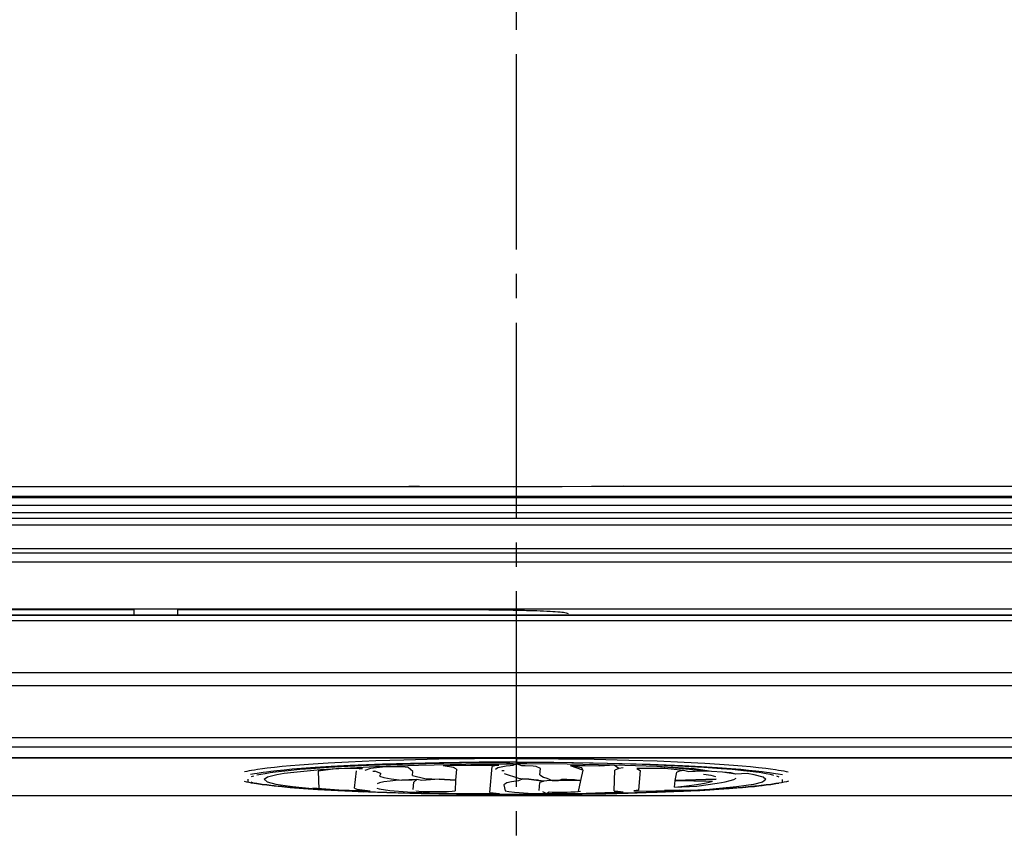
# Model space of a CAD drawing. Header units: millimetres. Extents: x -380.3 to -282.2, y 219.2 to 245.7.
# Tile 24 of 44: x -333.3 to -329.2, y 228 to 231.3. Entities that reach past the tile are written whole.
import ezdxf

# ---------------------------------------------------------------- set-up
doc = ezdxf.new("R2010")
doc.units = ezdxf.units.MM
doc.linetypes.add('DOT_CENTER', pattern=[14, 12, -1, 0, -1])
doc.layers.add('1', color=7, linetype='Continuous')

# ---------------------------------------------------------------- blocks, each defined once
blk = doc.blocks.new('L5_80104_0_Aufhaengezapfen_S130-04-00-04_1__33', base_point=(-4982.626, 3553.226))
at = {"layer": '1', "color": 2, "linetype": 'DOT_CENTER'}
blk.add_line((-4968.626, 3290.161), (-4968.626, 3685.053), dxfattribs=at)
blk = doc.blocks.new('SET-Zapfen-M40__34', base_point=(-4982.626, 3553.226))
blk.add_blockref('L5_80104_0_Aufhaengezapfen_S130-04-00-04_1__33', (-4982.626, 3553.226))
blk = doc.blocks.new('Haltebuegel-kurz', base_point=(-5659.126, 3437.726))
blk.add_blockref('SET-Zapfen-M40__34', (-4982.626, 3553.226))
blk = doc.blocks.new('Gehaeusedeckel-oben__35', base_point=(-5589.126, 3364.676))
at = {"color": 7, "linetype": 'Continuous'}
blk.add_line((-4366.112, 3435.956), (-5571.141, 3435.956), dxfattribs=at)
at = {"color": 1, "linetype": 'Continuous'}
blk.add_line((-4366.112, 3435.956), (-5571.141, 3435.956), dxfattribs=at)
blk = doc.blocks.new('Skypanel-Logo-max__36', base_point=(-5155.626, 3431.248))
at = {"color": 7, "linetype": 'Continuous'}
for p, q in [((-5017.708, 3433.093), (-4919.545, 3433.093)), ((-4992.103, 3433.022), (-5003.224, 3433.022)), ((-4992.103, 3432.707), (-4992.103, 3433.022)), ((-4989.434, 3433.022), (-4989.434, 3432.68)), ((-4972.098, 3433.022), (-4989.434, 3433.022))]:
    blk.add_line(p, q, dxfattribs=at)
blk.add_spline([(-4965.425, 3432.789), (-4965.554, 3432.823), (-4965.933, 3432.878), (-4966.55, 3432.918), (-4967.38, 3432.953), (-4968.391, 3432.982), (-4969.544, 3433.004), (-4970.796, 3433.017), (-4972.098, 3433.022)], degree=3, dxfattribs=at)
blk = doc.blocks.new('Remoteaufnahme__38', base_point=(-5057.787, 3414.396))
at = {"color": 7, "linetype": 'Continuous'}
for p, q in [((-5014.944, 3432.696), (-4922.309, 3432.696)), ((-4925.24, 3423.94), (-5012.012, 3423.94)), ((-4985.333, 3422.495), (-4985.201, 3422.464)), ((-4985.201, 3422.464), (-4985.056, 3422.435)), ((-4985.056, 3422.435), (-4984.9, 3422.405)), ((-4952.196, 3422.435), (-4952.353, 3422.405)), ((-4952.052, 3422.464), (-4952.196, 3422.435)), ((-4951.92, 3422.495), (-4952.052, 3422.464)), ((-4984.9, 3422.405), (-4984.732, 3422.376)), ((-4984.553, 3422.348), (-4984.732, 3422.376)), ((-4984.732, 3422.376), (-4984.553, 3422.348)), ((-4984.245, 3422.304), (-4984.553, 3422.348)), ((-4984.553, 3422.348), (-4984.245, 3422.304)), ((-4983.953, 3422.266), (-4984.245, 3422.304)), ((-4984.245, 3422.304), (-4983.953, 3422.266)), ((-4983.712, 3422.23), (-4983.953, 3422.266)), ((-4983.953, 3422.266), (-4983.506, 3422.215)), ((-4983.506, 3422.215), (-4983.712, 3422.23)), ((-4983.25, 3422.181), (-4983.506, 3422.215)), ((-4983.506, 3422.215), (-4983.025, 3422.166)), ((-4983.025, 3422.166), (-4983.25, 3422.181)), ((-4982.713, 3422.13), (-4983.025, 3422.166)), ((-4983.025, 3422.166), (-4982.513, 3422.119)), ((-4982.513, 3422.119), (-4982.713, 3422.13)), ((-4982.148, 3422.082), (-4982.513, 3422.119)), ((-4982.513, 3422.119), (-4981.693, 3422.053)), ((-4981.916, 3422.064), (-4982.148, 3422.082)), ((-4981.693, 3422.053), (-4981.916, 3422.064)), ((-4981.352, 3422.023), (-4981.693, 3422.053)), ((-4981.693, 3422.053), (-4980.82, 3421.994)), ((-4980.82, 3421.994), (-4981.352, 3422.023)), ((-4980.465, 3421.965), (-4980.82, 3421.994)), ((-4980.82, 3421.994), (-4979.587, 3421.922)), ((-4979.891, 3421.933), (-4980.465, 3421.965)), ((-4979.258, 3421.9), (-4979.891, 3421.933)), ((-4979.587, 3421.922), (-4978.287, 3421.861)), ((-4978.609, 3421.869), (-4979.258, 3421.9)), ((-4977.946, 3421.84), (-4978.609, 3421.869)), ((-4978.287, 3421.861), (-4976.591, 3421.797)), ((-4977.271, 3421.814), (-4977.946, 3421.84)), ((-4958.965, 3421.861), (-4960.661, 3421.797)), ((-4959.982, 3421.814), (-4958.965, 3421.861)), ((-4957.666, 3421.922), (-4958.965, 3421.861)), ((-4958.965, 3421.861), (-4958.361, 3421.882)), ((-4958.361, 3421.882), (-4957.91, 3421.904)), ((-4957.91, 3421.904), (-4957.361, 3421.933)), ((-4956.432, 3421.994), (-4957.666, 3421.922)), ((-4957.361, 3421.933), (-4956.745, 3421.968)), ((-4956.745, 3421.968), (-4956.191, 3422.003)), ((-4955.56, 3422.053), (-4956.432, 3421.994)), ((-4956.191, 3422.003), (-4955.901, 3422.023)), ((-4955.901, 3422.023), (-4955.56, 3422.053)), ((-4954.74, 3422.119), (-4955.56, 3422.053)), ((-4955.56, 3422.053), (-4955.337, 3422.064)), ((-4955.337, 3422.064), (-4955.105, 3422.082)), ((-4955.105, 3422.082), (-4954.74, 3422.119)), ((-4954.228, 3422.166), (-4954.74, 3422.119)), ((-4954.74, 3422.119), (-4954.54, 3422.13)), ((-4954.54, 3422.13), (-4954.228, 3422.166)), ((-4953.747, 3422.215), (-4954.228, 3422.166)), ((-4954.228, 3422.166), (-4954.003, 3422.181)), ((-4954.003, 3422.181), (-4953.747, 3422.215)), ((-4953.299, 3422.266), (-4953.747, 3422.215)), ((-4953.747, 3422.215), (-4953.54, 3422.23)), ((-4953.54, 3422.23), (-4953.299, 3422.266)), ((-4953.299, 3422.266), (-4953.008, 3422.304)), ((-4953.008, 3422.304), (-4953.299, 3422.266)), ((-4953.008, 3422.304), (-4952.7, 3422.348)), ((-4952.7, 3422.348), (-4953.008, 3422.304)), ((-4952.7, 3422.348), (-4952.521, 3422.376)), ((-4952.521, 3422.376), (-4952.7, 3422.348)), ((-4952.353, 3422.405), (-4952.521, 3422.376)), ((-4976.591, 3421.797), (-4977.271, 3421.814)), ((-4975.495, 3421.758), (-4976.591, 3421.797)), ((-4976.591, 3421.797), (-4974.479, 3421.738)), ((-4974.117, 3421.725), (-4975.495, 3421.758)), ((-4974.479, 3421.738), (-4972.308, 3421.699)), ((-4972.67, 3421.699), (-4974.117, 3421.725)), ((-4970.84, 3421.678), (-4972.67, 3421.699)), ((-4972.308, 3421.699), (-4970.105, 3421.679)), ((-4968.624, 3421.675), (-4970.84, 3421.678)), ((-4970.105, 3421.679), (-4968.624, 3421.675)), ((-4968.624, 3421.675), (-4966.413, 3421.678)), ((-4967.517, 3421.677), (-4968.624, 3421.675)), ((-4964.993, 3421.698), (-4967.517, 3421.677)), ((-4966.413, 3421.678), (-4964.582, 3421.699)), ((-4962.774, 3421.738), (-4964.993, 3421.698)), ((-4964.582, 3421.699), (-4963.136, 3421.725)), ((-4963.136, 3421.725), (-4961.758, 3421.758)), ((-4960.661, 3421.797), (-4962.774, 3421.738)), ((-4961.758, 3421.758), (-4960.661, 3421.797)), ((-4960.661, 3421.797), (-4959.982, 3421.814))]:
    blk.add_line(p, q, dxfattribs=at)
at = {"color": 1, "linetype": 'Continuous'}
for p, q in [((-4922.309, 3432.696), (-5014.944, 3432.696)), ((-5014.944, 3432.371), (-4922.309, 3432.371)), ((-5014.944, 3429.173), (-4922.309, 3429.173)), ((-5027.631, 3428.37), (-4909.621, 3428.37)), ((-5016.832, 3425.172), (-4920.421, 3425.172)), ((-5015.623, 3424.617), (-4921.63, 3424.617)), ((-5012.012, 3423.94), (-4925.24, 3423.94)), ((-4978.925, 3423.67), (-4980.191, 3423.603)), ((-4977.262, 3423.74), (-4978.925, 3423.67)), ((-4975.531, 3423.797), (-4977.262, 3423.74)), ((-4973.389, 3423.846), (-4975.531, 3423.797)), ((-4971.201, 3423.877), (-4973.389, 3423.846)), ((-4970.917, 3423.666), (-4973.348, 3423.633)), ((-4968.626, 3423.889), (-4971.201, 3423.877)), ((-4968.626, 3423.675), (-4970.917, 3423.666)), ((-4968.626, 3423.889), (-4968.626, 3423.675)), ((-4968.626, 3423.889), (-4966.052, 3423.877)), ((-4968.626, 3423.675), (-4966.335, 3423.666)), ((-4966.335, 3423.666), (-4963.905, 3423.633)), ((-4966.052, 3423.877), (-4963.863, 3423.846)), ((-4963.863, 3423.846), (-4961.722, 3423.797)), ((-4961.722, 3423.797), (-4959.99, 3423.74)), ((-4959.99, 3423.74), (-4958.328, 3423.67)), ((-4958.328, 3423.67), (-4957.061, 3423.603)), ((-4985.183, 3423.096), (-4985.317, 3423.066)), ((-4985.037, 3423.126), (-4985.183, 3423.096)), ((-4984.88, 3423.155), (-4985.037, 3423.126)), ((-4984.711, 3423.184), (-4984.88, 3423.155)), ((-4984.531, 3423.212), (-4984.711, 3423.184)), ((-4984.22, 3423.256), (-4984.531, 3423.212)), ((-4983.93, 3423.293), (-4984.22, 3423.256)), ((-4983.973, 3423.06), (-4984.17, 3423.033)), ((-4983.704, 3423.093), (-4983.973, 3423.06)), ((-4983.482, 3423.345), (-4983.93, 3423.293)), ((-4983.326, 3423.137), (-4983.704, 3423.093)), ((-4983, 3423.394), (-4983.482, 3423.345)), ((-4982.877, 3423.183), (-4983.326, 3423.137)), ((-4982.488, 3423.441), (-4983, 3423.394)), ((-4982.394, 3423.227), (-4982.877, 3423.183)), ((-4981.949, 3423.485), (-4982.488, 3423.441)), ((-4981.816, 3423.275), (-4982.394, 3423.227)), ((-4981.094, 3423.547), (-4981.949, 3423.485)), ((-4980.972, 3423.336), (-4981.816, 3423.275)), ((-4980.191, 3423.603), (-4981.094, 3423.547)), ((-4979.993, 3423.397), (-4980.972, 3423.336)), ((-4978.829, 3423.458), (-4979.993, 3423.397)), ((-4976.846, 3423.54), (-4978.829, 3423.458)), ((-4975.12, 3423.593), (-4976.846, 3423.54)), ((-4973.348, 3423.633), (-4975.12, 3423.593)), ((-4963.905, 3423.633), (-4962.133, 3423.593)), ((-4962.133, 3423.593), (-4960.407, 3423.54)), ((-4960.407, 3423.54), (-4958.424, 3423.458)), ((-4958.424, 3423.458), (-4957.26, 3423.397)), ((-4957.26, 3423.397), (-4956.281, 3423.336)), ((-4957.061, 3423.603), (-4956.159, 3423.547)), ((-4956.281, 3423.336), (-4955.437, 3423.275)), ((-4956.159, 3423.547), (-4955.304, 3423.485)), ((-4955.437, 3423.275), (-4954.858, 3423.227)), ((-4955.304, 3423.485), (-4954.764, 3423.441)), ((-4954.858, 3423.227), (-4954.375, 3423.183)), ((-4954.764, 3423.441), (-4954.252, 3423.394)), ((-4954.375, 3423.183), (-4953.927, 3423.137)), ((-4954.252, 3423.394), (-4953.771, 3423.345)), ((-4953.927, 3423.137), (-4953.549, 3423.093)), ((-4953.771, 3423.345), (-4953.323, 3423.293)), ((-4953.549, 3423.093), (-4953.279, 3423.06)), ((-4953.323, 3423.293), (-4953.033, 3423.256)), ((-4953.279, 3423.06), (-4953.082, 3423.033)), ((-4953.033, 3423.256), (-4952.722, 3423.212)), ((-4952.722, 3423.212), (-4952.542, 3423.184)), ((-4952.542, 3423.184), (-4952.373, 3423.155)), ((-4952.373, 3423.155), (-4952.215, 3423.125)), ((-4952.215, 3423.125), (-4952.069, 3423.096)), ((-4952.069, 3423.096), (-4951.936, 3423.066)), ((-4984.7, 3422.949), (-4984.953, 3422.9)), ((-4984.534, 3422.978), (-4984.7, 3422.949)), ((-4984.17, 3423.033), (-4984.534, 3422.978)), ((-4953.082, 3423.033), (-4952.718, 3422.978)), ((-4952.718, 3422.978), (-4952.552, 3422.949)), ((-4952.552, 3422.949), (-4952.299, 3422.9)), ((-5012.012, 3421.611), (-4925.24, 3421.611))]:
    blk.add_line(p, q, dxfattribs=at)
blk = doc.blocks.new('Fuehrung__40', base_point=(-5570.019, 3436.527))
at = {"color": 7, "linetype": 'Continuous'}
for p, q in [((-4968.814, 3440.59), (-5534.126, 3440.289)), ((-4975.226, 3440.623), (-4974.577, 3440.617)), ((-4974.577, 3440.617), (-4968.814, 3440.59)), ((-4968.814, 3440.59), (-4962.819, 3440.615)), ((-4964.01, 3440.606), (-4968.814, 3440.59)), ((-4962.026, 3440.623), (-4964.01, 3440.606)), ((-4962.819, 3440.615), (-4962.026, 3440.623)), ((-4962.026, 3440.623), (-4403.126, 3440.623))]:
    blk.add_line(p, q, dxfattribs=at)
at = {"color": 1, "linetype": 'Continuous'}
for p, q in [((-4403.126, 3439.984), (-5534.126, 3439.984)), ((-5534.126, 3438.256), (-4403.126, 3438.256)), ((-5570.019, 3436.527), (-4367.234, 3436.527)), ((-5565.986, 3436.801), (-4371.267, 3436.801))]:
    blk.add_line(p, q, dxfattribs=at)
blk = doc.blocks.new('Etikett__41', base_point=(-4985.109, 3421.735))
at = {"color": 7, "linetype": 'Continuous'}
for p, q in [((-4972.004, 3423.631), (-4969.443, 3423.65)), ((-4969.443, 3423.65), (-4968.616, 3423.563)), ((-4967.784, 3423.649), (-4968.616, 3423.563)), ((-4965.226, 3423.626), (-4967.784, 3423.649)), ((-4983.752, 3423.026), (-4983.413, 3423.072)), ((-4983.413, 3423.072), (-4983.04, 3423.117)), ((-4983.04, 3423.117), (-4982.635, 3423.161)), ((-4982.893, 3422.981), (-4982.295, 3423.058)), ((-4982.893, 3422.981), (-4982.295, 3423.058)), ((-4982.635, 3423.161), (-4981.918, 3423.228)), ((-4982.295, 3423.058), (-4981.472, 3423.143)), ((-4982.295, 3423.058), (-4981.472, 3423.143)), ((-4981.918, 3423.228), (-4981.234, 3423.283)), ((-4981.472, 3423.143), (-4980.648, 3423.212)), ((-4981.472, 3423.143), (-4980.648, 3423.212)), ((-4981.234, 3423.283), (-4980.159, 3423.356)), ((-4979.579, 3423.275), (-4980.79, 3423.124)), ((-4980.79, 3423.124), (-4980.758, 3422.014)), ((-4980.648, 3423.212), (-4977.275, 3423.403)), ((-4980.648, 3423.212), (-4979.579, 3423.275)), ((-4980.159, 3423.356), (-4978.98, 3423.423)), ((-4979.579, 3423.275), (-4977.275, 3423.403)), ((-4978.085, 3423.26), (-4979.579, 3423.275)), ((-4978.98, 3423.423), (-4977.708, 3423.482)), ((-4978.575, 3422.072), (-4978.435, 3423.144)), ((-4978.575, 3422.072), (-4978.435, 3423.144)), ((-4978.085, 3423.26), (-4978.279, 3423.237)), ((-4978.085, 3423.26), (-4978.279, 3423.237)), ((-4977.589, 3423.281), (-4977.938, 3423.159)), ((-4977.708, 3423.482), (-4976.351, 3423.533)), ((-4976.662, 3423.378), (-4977.589, 3423.281)), ((-4977.45, 3423.111), (-4977.314, 3423.112)), ((-4977.45, 3423.111), (-4977.314, 3423.112)), ((-4976.96, 3422.98), (-4977.314, 3423.112)), ((-4976.96, 3422.98), (-4977.314, 3423.112)), ((-4977.275, 3423.403), (-4974.633, 3423.492)), ((-4977.275, 3423.403), (-4974.633, 3423.492)), ((-4976.279, 3423.389), (-4976.662, 3423.378)), ((-4976.351, 3423.533), (-4974.176, 3423.593)), ((-4976.077, 3423.389), (-4976.279, 3423.389)), ((-4975.877, 3423.386), (-4976.077, 3423.389)), ((-4975.69, 3423.379), (-4975.877, 3423.386)), ((-4975.452, 3423.363), (-4975.69, 3423.379)), ((-4975.28, 3423.342), (-4975.452, 3423.363)), ((-4974.989, 3423.099), (-4975.28, 3423.342)), ((-4975.013, 3422.843), (-4974.989, 3423.099)), ((-4975.013, 3422.843), (-4974.989, 3423.099)), ((-4974.633, 3423.492), (-4971.726, 3423.546)), ((-4974.633, 3423.492), (-4971.726, 3423.546)), ((-4974.176, 3423.593), (-4972.004, 3423.631)), ((-4971.425, 3423.469), (-4973.127, 3423.435)), ((-4972.489, 3423.344), (-4973.127, 3423.435)), ((-4972.489, 3423.344), (-4973.127, 3423.435)), ((-4972.308, 3423.239), (-4972.489, 3423.344)), ((-4972.308, 3423.239), (-4972.489, 3423.344)), ((-4972.308, 3423.239), (-4972.371, 3422.561)), ((-4971.726, 3423.546), (-4968.616, 3423.563)), ((-4971.726, 3423.546), (-4968.616, 3423.563)), ((-4969.7, 3423.463), (-4971.425, 3423.469)), ((-4970.259, 3421.813), (-4970.11, 3423.399)), ((-4970.259, 3421.813), (-4970.11, 3423.399)), ((-4969.947, 3423.433), (-4970.11, 3423.399)), ((-4969.947, 3423.433), (-4970.11, 3423.399)), ((-4969.7, 3423.463), (-4969.947, 3423.433)), ((-4969.7, 3423.463), (-4969.947, 3423.433)), ((-4969.774, 3423.328), (-4969.906, 3423.216)), ((-4969.259, 3423.431), (-4969.774, 3423.328)), ((-4969.521, 3423.157), (-4969.388, 3423.159)), ((-4969.521, 3423.157), (-4969.388, 3423.159)), ((-4969.003, 3423.448), (-4969.259, 3423.431)), ((-4968.853, 3423.453), (-4969.003, 3423.448)), ((-4968.616, 3423.563), (-4968.853, 3423.453)), ((-4968.296, 3423.451), (-4968.616, 3423.563)), ((-4965.52, 3423.542), (-4968.616, 3423.563)), ((-4965.52, 3423.542), (-4968.616, 3423.563)), ((-4968.081, 3423.441), (-4968.296, 3423.451)), ((-4967.605, 3423.414), (-4968.081, 3423.441)), ((-4967.417, 3423.395), (-4967.605, 3423.414)), ((-4967.155, 3423.268), (-4967.417, 3423.395)), ((-4967.19, 3422.886), (-4967.155, 3423.268)), ((-4967.19, 3422.886), (-4967.155, 3423.268)), ((-4962.624, 3423.483), (-4965.52, 3423.542)), ((-4962.624, 3423.483), (-4965.52, 3423.542)), ((-4964.601, 3423.322), (-4965.31, 3423.444)), ((-4964.549, 3423.185), (-4965.31, 3423.444)), ((-4964.397, 3423.433), (-4965.31, 3423.444)), ((-4963.061, 3423.585), (-4965.226, 3423.626)), ((-4964.549, 3423.185), (-4964.686, 3422.549)), ((-4964.549, 3423.185), (-4964.601, 3423.322)), ((-4963.509, 3423.412), (-4964.397, 3423.433)), ((-4962.624, 3423.483), (-4963.509, 3423.412)), ((-4960.898, 3423.522), (-4963.061, 3423.585)), ((-4962.629, 3421.907), (-4962.589, 3423.17)), ((-4962.629, 3421.907), (-4962.589, 3423.17)), ((-4962.337, 3423.288), (-4962.624, 3423.483)), ((-4959.998, 3423.391), (-4962.624, 3423.483)), ((-4959.998, 3423.391), (-4962.624, 3423.483)), ((-4962.337, 3423.288), (-4962.589, 3423.17)), ((-4962.337, 3423.288), (-4962.589, 3423.17)), ((-4962.078, 3423.323), (-4962.337, 3423.288)), ((-4962.078, 3423.323), (-4962.337, 3423.288)), ((-4962.078, 3423.323), (-4962.337, 3423.288)), ((-4961.227, 3423.279), (-4961.028, 3423.159)), ((-4961.227, 3423.279), (-4961.028, 3423.159)), ((-4959.519, 3423.279), (-4961.227, 3423.279)), ((-4961.028, 3423.159), (-4961.141, 3421.941)), ((-4959.551, 3423.469), (-4960.898, 3423.522)), ((-4957.716, 3423.26), (-4959.998, 3423.391)), ((-4956.647, 3423.103), (-4959.998, 3423.391)), ((-4958.289, 3423.408), (-4959.551, 3423.469)), ((-4958.377, 3423.159), (-4959.519, 3423.279)), ((-4958.876, 3422.544), (-4958.773, 3423.061)), ((-4958.876, 3422.544), (-4958.773, 3423.061)), ((-4958.616, 3423.111), (-4958.773, 3423.061)), ((-4958.616, 3423.111), (-4958.773, 3423.061)), ((-4958.377, 3423.159), (-4958.616, 3423.111)), ((-4958.377, 3423.159), (-4958.616, 3423.111)), ((-4958.047, 3423.072), (-4958.377, 3423.159)), ((-4957.123, 3423.34), (-4958.289, 3423.408)), ((-4957.861, 3423.087), (-4958.047, 3423.072)), ((-4957.643, 3423.098), (-4957.861, 3423.087)), ((-4956.647, 3423.103), (-4957.716, 3423.26)), ((-4957.402, 3423.106), (-4957.643, 3423.098)), ((-4957.024, 3423.109), (-4957.402, 3423.106)), ((-4956.061, 3423.265), (-4957.123, 3423.34)), ((-4956.647, 3423.103), (-4957.024, 3423.109)), ((-4955.978, 3423.061), (-4956.647, 3423.103)), ((-4955.978, 3423.061), (-4956.647, 3423.103)), ((-4955.978, 3423.061), (-4956.647, 3423.103)), ((-4955.388, 3423.209), (-4956.061, 3423.265)), ((-4955.149, 3422.94), (-4955.978, 3423.061)), ((-4955.149, 3422.94), (-4955.978, 3423.061)), ((-4955.467, 3423.005), (-4955.978, 3423.061)), ((-4954.683, 3423.141), (-4955.388, 3423.209)), ((-4954.286, 3423.097), (-4954.683, 3423.141)), ((-4953.922, 3423.051), (-4954.286, 3423.097)), ((-4953.727, 3423.025), (-4953.922, 3423.051)), ((-4985.109, 3422.616), (-4985.109, 3422.445)), ((-4984.929, 3422.455), (-4984.785, 3422.402)), ((-4984.899, 3422.777), (-4984.746, 3422.829)), ((-4984.554, 3422.88), (-4984.323, 3422.929)), ((-4984.323, 3422.929), (-4984.055, 3422.978)), ((-4984.109, 3422.615), (-4983.905, 3422.765)), ((-4984.109, 3422.615), (-4983.905, 3422.765)), ((-4984.109, 3422.615), (-4983.933, 3422.465)), ((-4984.055, 3422.978), (-4983.752, 3423.026)), ((-4983.933, 3422.465), (-4983.394, 3422.322)), ((-4983.905, 3422.765), (-4983.34, 3422.907)), ((-4983.905, 3422.765), (-4983.34, 3422.907)), ((-4983.34, 3422.907), (-4982.893, 3422.981)), ((-4983.34, 3422.907), (-4982.893, 3422.981)), ((-4976.76, 3422.451), (-4977.031, 3422.391)), ((-4976.96, 3422.98), (-4977.028, 3422.799)), ((-4977.028, 3422.799), (-4976.764, 3422.716)), ((-4977.028, 3422.799), (-4976.764, 3422.716)), ((-4976.764, 3422.716), (-4976.311, 3422.639)), ((-4976.764, 3422.716), (-4976.311, 3422.639)), ((-4976.376, 3422.506), (-4976.76, 3422.451)), ((-4976.055, 3422.538), (-4976.376, 3422.506)), ((-4976.311, 3422.639), (-4975.665, 3422.563)), ((-4976.311, 3422.639), (-4975.665, 3422.563)), ((-4975.665, 3422.563), (-4976.055, 3422.538)), ((-4975.665, 3422.563), (-4974.748, 3422.592)), ((-4975.665, 3422.563), (-4975.224, 3422.582)), ((-4975.224, 3422.582), (-4975.665, 3422.563)), ((-4974.748, 3422.592), (-4975.224, 3422.582)), ((-4975.224, 3422.582), (-4975.029, 3422.586)), ((-4975.013, 3422.843), (-4974.244, 3422.669)), ((-4974.959, 3421.998), (-4974.919, 3422.438)), ((-4974.959, 3421.998), (-4974.919, 3422.438)), ((-4974.748, 3422.592), (-4974.919, 3422.438)), ((-4974.748, 3422.592), (-4974.919, 3422.438)), ((-4974.439, 3422.536), (-4974.748, 3422.592)), ((-4974.439, 3422.536), (-4974.748, 3422.592)), ((-4973.376, 3422.625), (-4974.439, 3422.536)), ((-4973.376, 3422.625), (-4974.439, 3422.536)), ((-4974.244, 3422.669), (-4973.376, 3422.625)), ((-4972.371, 3422.561), (-4973.376, 3422.625)), ((-4972.371, 3422.561), (-4973.376, 3422.625)), ((-4973.376, 3422.625), (-4972.371, 3422.561)), ((-4972.371, 3422.561), (-4972.379, 3421.911)), ((-4969.382, 3422.967), (-4968.492, 3422.674)), ((-4969.382, 3422.967), (-4968.492, 3422.674)), ((-4968.919, 3422.463), (-4969.21, 3422.403)), ((-4968.506, 3422.516), (-4968.919, 3422.463)), ((-4968.233, 3422.64), (-4968.506, 3422.516)), ((-4968.492, 3422.674), (-4968.233, 3422.64)), ((-4968.492, 3422.674), (-4968.233, 3422.64)), ((-4968.233, 3422.64), (-4967.868, 3422.615)), ((-4967.868, 3422.615), (-4968.233, 3422.64)), ((-4968.233, 3422.64), (-4967.868, 3422.615)), ((-4967.868, 3422.615), (-4967.429, 3422.589)), ((-4966.945, 3422.504), (-4967.868, 3422.615)), ((-4967.868, 3422.615), (-4966.945, 3422.504)), ((-4967.429, 3422.589), (-4967.297, 3422.588)), ((-4967.19, 3422.886), (-4966.963, 3422.742)), ((-4966.945, 3422.504), (-4967.182, 3422.408)), ((-4966.945, 3422.504), (-4967.182, 3422.408)), ((-4966.963, 3422.742), (-4966.765, 3422.693)), ((-4966.766, 3422.521), (-4966.945, 3422.504)), ((-4966.766, 3422.521), (-4966.945, 3422.504)), ((-4966.431, 3422.54), (-4966.766, 3422.521)), ((-4966.431, 3422.54), (-4966.766, 3422.521)), ((-4966.765, 3422.693), (-4966.431, 3422.54)), ((-4966.046, 3422.55), (-4966.431, 3422.54)), ((-4966.431, 3422.54), (-4966.046, 3422.55)), ((-4966.046, 3422.55), (-4966.431, 3422.54)), ((-4966.046, 3422.55), (-4965.845, 3422.622)), ((-4965.365, 3422.546), (-4966.046, 3422.55)), ((-4965.365, 3422.546), (-4966.046, 3422.55)), ((-4965.845, 3422.622), (-4965.539, 3422.614)), ((-4965.539, 3422.614), (-4965.225, 3422.611)), ((-4964.686, 3422.549), (-4965.365, 3422.546)), ((-4964.686, 3422.549), (-4965.365, 3422.546)), ((-4965.225, 3422.611), (-4965.067, 3422.612)), ((-4965.067, 3422.612), (-4964.686, 3422.549)), ((-4964.686, 3422.549), (-4964.826, 3421.867)), ((-4958.915, 3422.128), (-4958.876, 3422.544)), ((-4958.915, 3422.128), (-4958.876, 3422.544)), ((-4958.876, 3422.544), (-4956.368, 3422.617)), ((-4956.368, 3422.617), (-4958.876, 3422.544)), ((-4958.876, 3422.544), (-4956.586, 3422.506)), ((-4956.678, 3422.844), (-4957.136, 3422.911)), ((-4956.678, 3422.844), (-4957.136, 3422.911)), ((-4956.974, 3422.393), (-4956.793, 3422.437)), ((-4956.793, 3422.437), (-4956.586, 3422.506)), ((-4956.39, 3422.771), (-4956.678, 3422.844)), ((-4956.39, 3422.771), (-4956.678, 3422.844)), ((-4956.037, 3422.415), (-4955.802, 3422.462)), ((-4956.037, 3422.415), (-4955.802, 3422.462)), ((-4955.802, 3422.462), (-4955.508, 3422.533)), ((-4955.802, 3422.462), (-4955.508, 3422.533)), ((-4955.508, 3422.533), (-4955.283, 3422.607)), ((-4955.508, 3422.533), (-4955.283, 3422.607)), ((-4955.149, 3422.94), (-4955.467, 3423.005)), ((-4955.283, 3422.607), (-4955.129, 3422.682)), ((-4955.283, 3422.607), (-4955.129, 3422.682)), ((-4954.458, 3422.961), (-4955.149, 3422.94)), ((-4954.458, 3422.961), (-4955.149, 3422.94)), ((-4954.024, 3422.887), (-4954.458, 3422.961)), ((-4954.024, 3422.887), (-4954.458, 3422.961)), ((-4953.513, 3422.444), (-4954.078, 3422.301)), ((-4953.486, 3422.744), (-4954.024, 3422.887)), ((-4953.486, 3422.744), (-4954.024, 3422.887)), ((-4953.591, 3423.005), (-4953.727, 3423.025)), ((-4953.296, 3422.957), (-4953.591, 3423.005)), ((-4953.31, 3422.594), (-4953.513, 3422.444)), ((-4953.31, 3422.594), (-4953.486, 3422.744)), ((-4953.31, 3422.594), (-4953.486, 3422.744)), ((-4953.037, 3422.908), (-4953.296, 3422.957)), ((-4952.816, 3422.857), (-4953.037, 3422.908)), ((-4952.49, 3422.754), (-4952.633, 3422.806)), ((-4952.31, 3422.593), (-4952.31, 3422.413)), ((-4984.785, 3422.402), (-4984.602, 3422.351)), ((-4983.394, 3422.322), (-4982.96, 3422.247)), ((-4982.96, 3422.247), (-4982.376, 3422.169)), ((-4982.376, 3422.169), (-4981.569, 3422.084)), ((-4981.569, 3422.084), (-4980.758, 3422.014)), ((-4981.12, 3422.088), (-4979.527, 3421.977)), ((-4981.12, 3422.088), (-4979.527, 3421.977)), ((-4980.758, 3422.014), (-4979.702, 3421.939)), ((-4979.702, 3421.939), (-4978.023, 3421.85)), ((-4979.527, 3421.977), (-4977.606, 3421.914)), ((-4979.527, 3421.977), (-4977.606, 3421.914)), ((-4978.575, 3422.072), (-4978.426, 3422.015)), ((-4978.426, 3422.015), (-4977.606, 3421.914)), ((-4977.2, 3422.079), (-4977.052, 3422.027)), ((-4977.2, 3422.079), (-4977.052, 3422.027)), ((-4977.031, 3422.391), (-4977.182, 3422.328)), ((-4977.052, 3422.027), (-4976.402, 3421.936)), ((-4977.052, 3422.027), (-4976.402, 3421.936)), ((-4976.402, 3421.936), (-4975.312, 3421.847)), ((-4976.402, 3421.936), (-4975.312, 3421.847)), ((-4975.312, 3421.847), (-4973.957, 3421.792)), ((-4975.312, 3421.847), (-4973.957, 3421.792)), ((-4974.807, 3421.916), (-4974.611, 3421.893)), ((-4974.611, 3421.893), (-4974.357, 3421.875)), ((-4974.357, 3421.875), (-4974.136, 3421.865)), ((-4974.136, 3421.865), (-4973.777, 3421.857)), ((-4973.777, 3421.857), (-4973.403, 3421.857)), ((-4973.403, 3421.857), (-4973.054, 3421.862)), ((-4973.054, 3421.862), (-4972.806, 3421.872)), ((-4972.806, 3421.872), (-4972.562, 3421.889)), ((-4972.562, 3421.889), (-4972.379, 3421.911)), ((-4969.21, 3422.403), (-4969.391, 3422.277)), ((-4969.391, 3422.277), (-4969.321, 3421.914)), ((-4969.321, 3421.914), (-4969.092, 3421.866)), ((-4969.321, 3421.914), (-4969.092, 3421.866)), ((-4969.092, 3421.866), (-4968.752, 3421.824)), ((-4969.092, 3421.866), (-4968.752, 3421.824)), ((-4967.227, 3421.918), (-4967.182, 3422.408)), ((-4967.227, 3421.918), (-4967.182, 3422.408)), ((-4967.016, 3421.865), (-4966.773, 3421.738)), ((-4966.773, 3421.738), (-4966.619, 3421.836)), ((-4966.619, 3421.836), (-4966.434, 3421.83)), ((-4966.434, 3421.83), (-4966.143, 3421.826)), ((-4965.85, 3421.829), (-4965.521, 3421.83)), ((-4965.521, 3421.83), (-4965.277, 3421.836)), ((-4965.277, 3421.836), (-4965.026, 3421.849)), ((-4965.026, 3421.849), (-4964.826, 3421.867)), ((-4964.826, 3421.867), (-4964.69, 3421.889)), ((-4964.339, 3421.762), (-4962.083, 3421.843)), ((-4964.339, 3421.762), (-4962.083, 3421.843)), ((-4962.629, 3421.907), (-4962.406, 3421.877)), ((-4962.406, 3421.877), (-4962.083, 3421.843)), ((-4961.141, 3421.941), (-4961.409, 3421.901)), ((-4961.409, 3421.901), (-4960.615, 3421.891)), ((-4961.409, 3421.901), (-4960.615, 3421.891)), ((-4960.615, 3421.891), (-4959.543, 3421.919)), ((-4960.615, 3421.891), (-4959.543, 3421.919)), ((-4959.543, 3421.919), (-4958.634, 3421.975)), ((-4959.543, 3421.919), (-4958.634, 3421.975)), ((-4957.84, 3421.923), (-4959.543, 3421.919)), ((-4958.915, 3422.128), (-4957.557, 3422.187)), ((-4958.915, 3422.128), (-4957.557, 3422.187)), ((-4958.915, 3422.128), (-4958.536, 3422.172)), ((-4958.536, 3422.172), (-4958.186, 3422.209)), ((-4958.186, 3422.209), (-4958.021, 3422.227)), ((-4958.021, 3422.227), (-4957.713, 3422.266)), ((-4956.77, 3421.997), (-4957.84, 3421.923)), ((-4957.713, 3422.266), (-4957.308, 3422.328)), ((-4957.557, 3422.187), (-4956.301, 3422.369)), ((-4957.557, 3422.187), (-4956.301, 3422.369)), ((-4957.308, 3422.328), (-4956.974, 3422.393)), ((-4955.946, 3422.066), (-4956.77, 3421.997)), ((-4956.301, 3422.369), (-4956.037, 3422.415)), ((-4956.301, 3422.369), (-4956.037, 3422.415)), ((-4955.124, 3422.15), (-4955.946, 3422.066)), ((-4954.526, 3422.228), (-4955.124, 3422.15)), ((-4954.078, 3422.301), (-4954.526, 3422.228)), ((-4973.957, 3421.792), (-4971.848, 3421.746)), ((-4973.957, 3421.792), (-4971.848, 3421.746)), ((-4971.848, 3421.746), (-4969.675, 3421.735)), ((-4971.848, 3421.746), (-4969.675, 3421.735)), ((-4970.259, 3421.813), (-4969.675, 3421.735)), ((-4968.752, 3421.824), (-4967.903, 3421.757)), ((-4968.752, 3421.824), (-4967.903, 3421.757)), ((-4967.903, 3421.757), (-4966.773, 3421.738)), ((-4967.903, 3421.757), (-4966.773, 3421.738)), ((-4966.773, 3421.738), (-4964.339, 3421.762)), ((-4966.773, 3421.738), (-4964.339, 3421.762)), ((-4966.143, 3421.826), (-4965.85, 3421.829))]:
    blk.add_line(p, q, dxfattribs=at)
blk = doc.blocks.new('Dekorleiste_1__42', base_point=(-5534.126, 3438.64))
at = {"color": 7, "linetype": 'Continuous'}
for p, q in [((-5534.126, 3439.934), (-4403.126, 3439.934)), ((-4403.126, 3438.64), (-5534.126, 3438.64))]:
    blk.add_line(p, q, dxfattribs=at)
at = {"color": 1, "linetype": 'Continuous'}
for p, q in [((-5534.126, 3439.444), (-4403.126, 3439.444)), ((-5534.126, 3439.009), (-4403.126, 3439.009)), ((-4403.126, 3438.64), (-5534.126, 3438.64))]:
    blk.add_line(p, q, dxfattribs=at)
blk = doc.blocks.new('Rückdeckel-kpl___46', base_point=(-5619.992, 3364.676))
for name, p in [('Fuehrung__40', (-5570.019, 3436.527)), ('Dekorleiste_1__42', (-5534.126, 3438.64)), ('Gehaeusedeckel-oben__35', (-5589.126, 3364.676)), ('Remoteaufnahme__38', (-5057.787, 3414.396)), ('Skypanel-Logo-max__36', (-5155.626, 3431.248)), ('Etikett__41', (-4985.109, 3421.735))]:
    blk.add_blockref(name, p)
blk = doc.blocks.new('S360-C__137', base_point=(-5703.854, 3287.626))
for name, p in [('Haltebuegel-kurz', (-5659.126, 3437.726)), ('Rückdeckel-kpl___46', (-5619.992, 3364.676))]:
    blk.add_blockref(name, p)
blk = doc.blocks.new('MB-obenB', base_point=(-4995, 3375))
blk.add_blockref('S360-C__137', (-5703.854, 3287.626))

msp = doc.modelspace()

# ---------------------------------------------------------------- block references
at = {"xscale": 0.06666666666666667, "yscale": 0.06666666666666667, "zscale": 0.06666666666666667}
msp.add_blockref('MB-obenB', (-333, 225), dxfattribs=at)

doc.saveas('drawing.dxf')
